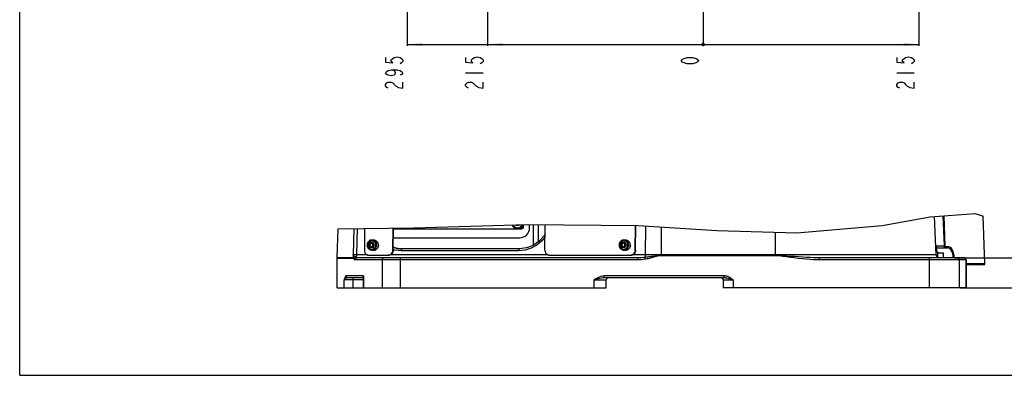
# Model space of a CAD drawing. Header units: millimetres. Extents: x 0 to 5902, y 0 to 4136.
# Tile 1 of 59: x 0 to 982, y 0 to 355. Entities that reach past the tile are written whole.
import ezdxf

# ---------------------------------------------------------------- set-up
doc = ezdxf.new("R2010")
doc.units = ezdxf.units.MM
doc.header["$LTSCALE"] = 81.675
doc.layers.get('0').update_dxf_attribs({"linetype": 'CONTINUOUS'})
for name, color, linetype in [('010008340000_DXF_DIMENSION', 7, 'CONTINUOUS'), ('010008340000_DXF_FORMAT', 7, 'CONTINUOUS'), ('010018320000DXF_CONTINUOUS_LINE', 7, 'CONTINUOUS'), ('010068320000DXF_CONTINUOUS_LINE', 7, 'CONTINUOUS'), ('010168320000DXF_CONTINUOUS_LINE', 7, 'CONTINUOUS'), ('010328320000DXF_CONTINUOUS_LINE', 7, 'CONTINUOUS'), ('010418320000DXF_CONTINUOUS_LINE', 7, 'CONTINUOUS'), ('14ALL_DIM', 7, 'CONTINUOUS'), ('610048990004DXF_CONTINUOUS_LINE', 7, 'CONTINUOUS'), ('B0205060106HDXF_CONTINUOUS_LINE', 7, 'CONTINUOUS'), ('B0205060206HDXF_CONTINUOUS_LINE', 7, 'CONTINUOUS'), ('B07010000602DXF_CONTINUOUS_LINE', 7, 'CONTINUOUS')]:
    doc.layers.add(name, color=color, linetype=linetype)
doc.styles.get("Standard").update_dxf_attribs({"font": 'txt', "width": 0.7})
doc.dimstyles.new('DIMSTYLE_1', dxfattribs={"dimtxt": 17.5, "dimasz": 15, "dimexe": 2, "dimexo": 0.2, "dimgap": 0.875, "dimtad": 1, "dimdsep": 46, "dimtxsty": 'Standard', "dimblk": '_FILLED', "dimblk1": '_FILLED', "dimblk2": '_FILLED', "dimcen": 0.09, "dimclrt": 5, "dimazin": 2, "dimtp": 0.01, "dimtm": 0.01, "dimtfac": 1, "dimtofl": 0, "dimtmove": 0, "dimatfit": 3, "dimldrblk": '_FILLED', "dimfxl": 0, "dimtolj": 1, "dimarcsym": 0})
doc.dimstyles.new('DIMSTYLE_3', dxfattribs={"dimtxt": 17.5, "dimasz": 15, "dimexe": 2, "dimexo": 0.2, "dimgap": 0.875, "dimtad": 0, "dimtih": 1, "dimtoh": 1, "dimdsep": 46, "dimtxsty": 'Standard', "dimblk": '_FILLED', "dimblk1": '_FILLED', "dimblk2": '_FILLED', "dimcen": 0.09, "dimclrt": 5, "dimazin": 2, "dimtp": 0.01, "dimtm": 0.01, "dimtfac": 1, "dimtofl": 0, "dimtmove": 0, "dimatfit": 3, "dimldrblk": '_FILLED', "dimfxl": 0, "dimtolj": 1, "dimarcsym": 0})

# ---------------------------------------------------------------- blocks, each defined once
blk = doc.blocks.new('_FILLED')
at = {"color": 0, "linetype": 'ByBlock'}
blk.add_solid([(0, 0), (-1, 0.117), (-1, -0.117)], dxfattribs=at)
blk = doc.blocks.new('*D1')
at = {"layer": '010008340000_DXF_DIMENSION', "color": 2, "linetype": 'Continuous'}
for p, q in [((1005.54, 117.15), (1005.54, 181.33)), ((1005.54, 181.33), (1005.54, 102.15)), ((932.15, 117.15), (1015.54, 117.15)), ((1005.54, 62.16), (1005.54, 102.15)), ((937.98, 87.16), (1015.54, 87.16)), ((1005.54, 87.16), (1005.54, 62.16))]:
    blk.add_line(p, q, dxfattribs=at)
at = {"layer": '010008340000_DXF_DIMENSION', "color": 2, "linetype": 'Continuous', "xscale": 15, "yscale": 15, "zscale": 15}
for p, rotation in [((1005.54, 117.15), 270), ((1005.54, 87.16), 90)]:
    blk.add_blockref('_FILLED', p, dxfattribs=dict(at, rotation=rotation))
blk = doc.blocks.new('*D3')
at = {"layer": '010008340000_DXF_DIMENSION', "color": 2, "linetype": 'Continuous'}
blk.add_line((466.61, 409.43), (466.61, 328.66), dxfattribs=at)
blk = doc.blocks.new('*D4')
at = {"layer": '010008340000_DXF_DIMENSION', "color": 2, "linetype": 'Continuous'}
blk.add_line((681.61, 383.38), (681.61, 328.66), dxfattribs=at)
blk = doc.blocks.new('*D5')
at = {"layer": '010008340000_DXF_DIMENSION', "color": 2, "linetype": 'Continuous'}
blk.add_line((386.61, 409.43), (386.61, 328.66), dxfattribs=at)
blk = doc.blocks.new('*D6')
at = {"layer": '010008340000_DXF_DIMENSION', "color": 2, "linetype": 'Continuous'}
blk.add_line((896.61, 409.43), (896.61, 328.66), dxfattribs=at)

msp = doc.modelspace()

# ---------------------------------------------------------------- linework, layer by layer
at = {"color": 2, "linetype": 'Continuous'}
for p, q in [((860.305, 149.346), (907.99, 157.949)), ((907.99, 157.949), (952.886, 161.322)), ((952.886, 161.322), (960.91, 158.709)), ((393.048, 147.216), (505.978, 150.349)), ((505.978, 150.349), (616.789, 149.346)), ((616.789, 149.346), (695.188, 144.477)), ((775.121, 141.988), (860.305, 149.346)), ((317.616, 146.098), (393.048, 147.216)), ((695.188, 144.477), (775.121, 141.988))]:
    msp.add_line(p, q, dxfattribs=at)
at = {"layer": '010008340000_DXF_DIMENSION', "color": 5, "linetype": 'Continuous'}
for p, q in [((444.731, 301.538), (462.231, 301.538)), ((874.731, 301.538), (892.231, 301.538))]:
    msp.add_line(p, q, dxfattribs=at)
for points in [[(364.731, 316.85), (364.731, 312.257), (372.022, 311.491), (370.564, 313.022), (370.564, 314.554), (372.022, 316.085), (373.481, 316.85), (376.397, 317.616), (379.314, 316.85), (380.772, 316.085), (382.231, 314.554), (382.231, 313.022), (380.772, 311.491), (379.314, 310.725)], [(444.731, 316.85), (444.731, 312.257), (452.022, 311.491), (450.564, 313.022), (450.564, 314.554), (452.022, 316.085), (453.481, 316.85), (456.397, 317.616), (459.314, 316.85), (460.772, 316.085), (462.231, 314.554), (462.231, 313.022), (460.772, 311.491), (459.314, 310.725)], [(677.231, 313.788), (675.772, 312.257), (674.314, 311.491), (671.397, 310.725), (665.564, 310.725), (662.647, 311.491), (661.189, 312.257), (659.731, 313.788), (661.189, 315.319), (662.647, 316.085), (665.564, 316.85), (671.397, 316.85), (674.314, 316.085), (675.772, 315.319), (677.231, 313.788)], [(874.731, 316.85), (874.731, 312.257), (882.022, 311.491), (880.564, 313.022), (880.564, 314.554), (882.022, 316.085), (883.481, 316.85), (886.397, 317.616), (889.314, 316.85), (890.772, 316.085), (892.231, 314.554), (892.231, 313.022), (890.772, 311.491), (889.314, 310.725)], [(370.564, 304.6), (373.481, 303.835), (374.939, 301.538), (373.481, 299.241), (370.564, 298.476), (367.647, 299.241), (366.189, 300.007), (364.731, 301.538), (366.189, 303.069), (367.647, 303.835), (370.564, 304.6), (376.397, 304.6), (379.314, 303.835), (380.772, 303.069), (382.231, 301.538), (380.772, 300.007), (379.314, 299.241)], [(367.647, 286.225), (366.189, 286.991), (364.731, 288.522), (364.731, 290.054), (366.189, 291.585), (367.647, 292.351), (370.564, 292.351), (372.022, 291.585), (374.939, 288.522)], [(374.939, 288.522), (377.856, 286.991), (382.231, 286.225), (382.231, 292.351)], [(447.647, 286.225), (446.189, 286.991), (444.731, 288.522), (444.731, 290.054), (446.189, 291.585), (447.647, 292.351), (450.564, 292.351), (452.022, 291.585), (454.939, 288.522)], [(454.939, 288.522), (457.856, 286.991), (462.231, 286.225), (462.231, 292.351)], [(877.647, 286.225), (876.189, 286.991), (874.731, 288.522), (874.731, 290.054), (876.189, 291.585), (877.647, 292.351), (880.564, 292.351), (882.022, 291.585), (883.481, 290.054), (884.939, 288.522), (887.856, 286.991), (892.231, 286.225), (892.231, 292.351)]]:
    msp.add_lwpolyline(points, dxfattribs=at)
at = {"layer": '010008340000_DXF_FORMAT', "color": 7, "linetype": 'Continuous'}
for q in [(0, 1050), (1485, 0)]:
    msp.add_line((0, 0), q, dxfattribs=at)
at = {"layer": '010018320000DXF_CONTINUOUS_LINE', "color": 7, "linetype": 'Continuous'}
for p, q in [((914.004, 120.05), (912.337, 158.276)), ((508.606, 147.155), (508.606, 150.325)), ((517.458, 133.19), (517.458, 150.245)), ((316.618, 117.504), (317.616, 146.098)), ((372.545, 127.858), (376.509, 126.569)), ((375.521, 126.8), (372.546, 127.947)), ((372.648, 137.155), (498.606, 137.155)), ((333.008, 118.104), (332.96, 118.42)), ((378.803, 126.212), (375.521, 126.8)), ((376.509, 126.569), (378.691, 126.218)), ((381.221, 126.08), (378.082, 126.252)), ((498.508, 126.081), (381.198, 126.081)), ((915.021, 118.095), (915.746, 117.615)), ((316.606, 116.806), (316.618, 117.504)), ((316.606, 87.155), (316.606, 116.806)), ((616.519, 117.155), (336.222, 117.155)), ((941.912, 117.155), (797.693, 117.155)), ((915.746, 117.615), (916.341, 117.155)), ((943.913, 115.155), (943.913, 87.155)), ((342.448, 97.155), (327.112, 97.155)), ((342.448, 98.037), (342.448, 87.155)), ((702.661, 97.155), (582.816, 97.155)), ((585.018, 87.155), (585.018, 95.155)), ((701.606, 95.155), (701.606, 87.155)), ((316.606, 87.155), (585.017, 87.155)), ((943.912, 87.155), (701.606, 87.155))]:
    msp.add_line(p, q, dxfattribs=at)
at = {"layer": '010018320000DXF_CONTINUOUS_LINE', "color": 9, "linetype": 'Continuous'}
for p, q in [((512.458, 129.7), (512.458, 150.29)), ((624.059, 148.894), (623.894, 120.05)), ((639.931, 147.909), (639.772, 120.05)), ((333.385, 146.332), (332.609, 120.05)), ((336.664, 146.38), (335.885, 120.05)), ((753.385, 142.665), (753.385, 120.05)), ((333.306, 118.989), (332.956, 119.295)), ((335.622, 118.082), (335.342, 117.446)), ((346.77, 120.05), (335.885, 120.05)), ((526.925, 120.05), (369.463, 120.05)), ((374.309, 124.798), (372.517, 125.371)), ((380.563, 124.151), (374.309, 124.798)), ((497.872, 124.151), (380.563, 124.151)), ((623.894, 120.05), (611.251, 120.05)), ((639.771, 120.05), (639.771, 119.146)), ((753.385, 119.55), (639.771, 119.55)), ((753.385, 119.146), (639.771, 119.146)), ((914.004, 120.05), (639.772, 120.05)), ((753.38, 120.05), (753.385, 119.882)), ((753.385, 119.146), (753.385, 119.882)), ((316.606, 116.806), (333.198, 116.806)), ((316.618, 117.504), (333.092, 117.504)), ((616.519, 115.155), (334.281, 115.155)), ((361.444, 115.155), (361.444, 87.155)), ((379.949, 87.155), (379.949, 117.155)), ((616.519, 115.155), (616.519, 117.155)), ((623.664, 115.7), (623.376, 117.482)), ((797.693, 115.155), (797.693, 117.155)), ((943.913, 115.155), (797.693, 115.155)), ((907.433, 87.155), (907.433, 117.155)), ((915.261, 117.176), (915.278, 117.155)), ((915.77, 117.155), (915.432, 117.332)), ((936.977, 115.155), (936.977, 87.155)), ((942.545, 117.003), (941.791, 117.155)), ((943.761, 115.155), (943.611, 115.921)), ((943.761, 115.155), (943.761, 87.155)), ((342.797, 99.155), (325.14, 99.155)), ((342.797, 99.155), (342.797, 87.155)), ((582.816, 97.155), (582.816, 99.155)), ((702.661, 99.155), (582.816, 99.155)), ((702.661, 97.155), (702.661, 99.155)), ((323.761, 87.155), (323.761, 95.155)), ((342.448, 95.155), (323.761, 95.155)), ((332.654, 87.155), (332.654, 97.155)), ((573.018, 87.155), (573.018, 95.155)), ((573.018, 95.155), (585.018, 95.155)), ((701.606, 95.155), (711.606, 95.155)), ((711.606, 95.155), (711.606, 87.155))]:
    msp.add_line(p, q, dxfattribs=at)
for points in [[(524.052, 138.241), (520.756, 134.08), (515.813, 129.854), (510.197, 126.72), (504.124, 124.794), (497.872, 124.151)], [(335.885, 120.05), (334.744, 120.039), (333.78, 120.035), (333.053, 120.039), (332.609, 120.05)], [(332.956, 119.295), (332.86, 119.376), (332.77, 119.447)], [(335.342, 117.446), (335.087, 117.603), (334.819, 117.786), (334.547, 117.985), (334.282, 118.187), (334.035, 118.381), (333.814, 118.559), (333.621, 118.719), (333.453, 118.862), (333.306, 118.989)], [(335.886, 120.05), (335.811, 118.99), (335.622, 118.082)], [(380.563, 124.151), (380.62, 124.91), (380.765, 125.544), (380.976, 125.954), (381.198, 126.081)], [(497.872, 124.151), (497.929, 124.91), (498.074, 125.544), (498.285, 125.954), (498.508, 126.081)], [(623.895, 120.05), (623.824, 119.015), (623.644, 118.122), (623.376, 117.482)], [(633.587, 118.884), (631.157, 118.51), (629.979, 118.332), (628.8, 118.158), (627.618, 117.992), (626.457, 117.837), (625.345, 117.699), (624.308, 117.58), (623.376, 117.482)], [(639.771, 119.146), (638.104, 119.015), (636.543, 118.717), (635.109, 118.373), (633.81, 118.036), (632.605, 117.718), (631.443, 117.413), (630.287, 117.116), (629.123, 116.827), (627.949, 116.55), (626.788, 116.292), (625.668, 116.061), (624.617, 115.863), (623.664, 115.7)], [(639.772, 120.05), (634.397, 120.049), (629.084, 120.049), (623.894, 120.05)], [(639.771, 119.55), (638.034, 119.471), (636.413, 119.292), (634.928, 119.086), (633.587, 118.884)], [(797.693, 117.155), (794.904, 117.177), (791.849, 117.245), (788.51, 117.363), (784.856, 117.535), (780.897, 117.763), (776.737, 118.039), (772.692, 118.334), (768.871, 118.627), (765.043, 118.925), (761.129, 119.216), (757.225, 119.452), (753.385, 119.55)], [(797.693, 115.155), (794.855, 115.191), (791.756, 115.305), (788.383, 115.501), (784.704, 115.788), (780.732, 116.168), (776.572, 116.628), (772.539, 117.119), (768.738, 117.608), (764.937, 118.105), (761.056, 118.59), (757.188, 118.983), (753.385, 119.146)], [(333.672, 115.639), (333.541, 115.888), (333.417, 116.175), (333.302, 116.486), (333.198, 116.806)], [(333.672, 115.639), (333.939, 116.441), (334.535, 117.085), (335.342, 117.446)], [(334.281, 115.155), (333.954, 115.288), (333.672, 115.639)], [(334.281, 115.155), (334.541, 116.155), (335.251, 116.887), (336.222, 117.155)], [(336.222, 117.155), (335.751, 117.235), (335.342, 117.446)], [(361.444, 115.155), (361.585, 115.921), (361.986, 116.569), (362.586, 117.003), (363.295, 117.155)], [(623.376, 117.482), (619.835, 117.228), (616.519, 117.155)], [(623.664, 115.7), (619.974, 115.277), (616.519, 115.155)], [(915.432, 117.332), (915.309, 117.237), (915.261, 117.176)], [(915.746, 117.615), (915.677, 117.539), (915.601, 117.466), (915.52, 117.396), (915.432, 117.332)], [(936.977, 115.155), (936.827, 115.921), (936.4, 116.569), (935.761, 117.003), (935.007, 117.155)], [(943.611, 115.921), (943.184, 116.569), (942.545, 117.003)], [(325.14, 99.155), (324.848, 98.947), (324.555, 98.346), (324.269, 97.418), (323.999, 96.286), (323.761, 95.155)], [(327.112, 97.155), (326.126, 97.423), (325.404, 98.155), (325.14, 99.155)], [(582.816, 99.155), (581.293, 99.023), (579.685, 98.63), (578.033, 97.999), (576.473, 97.23), (575.168, 96.488), (574.037, 95.797), (573.018, 95.155)], [(711.606, 95.155), (710.396, 96.004), (709.266, 96.758), (708.189, 97.414), (707.155, 97.967), (706.166, 98.41), (705.224, 98.744), (704.327, 98.976), (703.471, 99.111), (702.661, 99.155)], [(327.112, 97.155), (326.438, 97.051), (325.666, 96.75), (324.87, 96.286), (324.186, 95.721), (323.761, 95.155)], [(582.816, 97.155), (581.618, 97.089), (580.235, 96.893), (578.665, 96.577), (577.033, 96.193), (575.566, 95.822), (574.238, 95.476), (573.018, 95.155)], [(711.606, 95.155), (710.103, 95.579), (708.752, 95.956), (707.541, 96.285), (706.463, 96.561), (705.512, 96.782), (704.673, 96.95), (703.929, 97.065), (703.261, 97.133), (702.661, 97.155)]]:
    msp.add_lwpolyline(points, dxfattribs=at)
at = {"layer": '010018320000DXF_CONTINUOUS_LINE', "color": 7, "linetype": 'Continuous'}
for points in [[(524.083, 141.04), (523.061, 139.171), (518.18, 133.694), (512.239, 129.547), (505.559, 126.96), (498.508, 126.081)], [(332.77, 119.447), (332.69, 119.744), (332.609, 120.05)], [(332.96, 118.42), (332.933, 118.599), (332.901, 118.793), (332.866, 119.001), (332.823, 119.223), (332.77, 119.447)], [(333.092, 117.504), (333.079, 117.608), (333.064, 117.718), (333.047, 117.837), (333.008, 118.104)], [(378.082, 126.252), (375.32, 126.692), (372.542, 127.582)], [(914.004, 120.05), (914.135, 119.361), (914.475, 118.693), (915.021, 118.095)], [(333.092, 117.504), (333.141, 117.147), (333.198, 116.806)], [(342.797, 99.155), (342.517, 98.51), (342.448, 98.031)]]:
    msp.add_lwpolyline(points, dxfattribs=at)
for centre, radius, start, end in [((498.606, 147.155), 10, 270, 360), ((941.913, 115.155), 2, 0, 90.0005), ((587.018, 95.155), 2, 90, 180), ((699.606, 95.155), 2, 0, 90)]:
    msp.add_arc(centre, radius, start, end, dxfattribs=at)
at = {"layer": '010068320000DXF_CONTINUOUS_LINE', "color": 9, "linetype": 'Continuous'}
for p, q in [((922.253, 129.155), (921.074, 158.932)), ((923.135, 129.19), (921.954, 158.998)), ((914.606, 129.155), (922.253, 129.155)), ((914.606, 123.155), (914.606, 129.155)), ((922.253, 129.155), (923.135, 129.19)), ((926.3, 128.19), (923.706, 128.19)), ((962.57, 111.19), (943.913, 111.19))]:
    msp.add_line(p, q, dxfattribs=at)
at = {"layer": '010068320000DXF_CONTINUOUS_LINE', "color": 7, "linetype": 'Continuous'}
for p, q in [((962.57, 111.19), (960.91, 158.709)), ((914.606, 127.155), (925.408, 127.155)), ((925.408, 127.155), (925.408, 127.155)), ((961.57, 110.155), (943.913, 110.155))]:
    msp.add_line(p, q, dxfattribs=at)
at = {"layer": '010068320000DXF_CONTINUOUS_LINE', "color": 9, "linetype": 'Continuous'}
for points in [[(914.606, 129.155), (914.24, 128.893), (913.912, 128.642), (913.64, 128.406)], [(914.606, 129.155), (914.423, 128.644), (914.259, 128.213), (914.114, 127.861), (913.986, 127.571), (913.876, 127.325), (913.786, 127.111), (913.716, 126.923), (913.706, 126.89)], [(922.823, 127.155), (922.703, 127.206), (922.598, 127.338), (922.509, 127.524), (922.436, 127.745), (922.377, 127.986), (922.331, 128.233), (922.298, 128.474), (922.276, 128.705), (922.261, 128.93), (922.253, 129.155)], [(922.823, 127.155), (923.274, 127.295), (923.599, 127.675), (923.706, 128.19)], [(923.706, 128.19), (923.586, 128.216), (923.481, 128.282), (923.392, 128.375), (923.318, 128.485), (923.259, 128.605), (923.214, 128.729), (923.181, 128.849), (923.158, 128.965), (923.143, 129.077), (923.135, 129.19)], [(925.408, 127.155), (925.863, 127.295), (926.191, 127.675), (926.3, 128.19)], [(932.054, 117.19), (931.857, 119.463), (931.435, 121.689), (930.785, 123.763), (929.916, 125.564), (928.846, 126.974), (927.615, 127.88), (926.3, 128.19)], [(931.146, 117.154), (930.949, 119.228), (930.528, 121.25), (929.88, 123.133), (929.014, 124.767), (927.948, 126.048), (926.723, 126.871), (925.408, 127.155)]]:
    msp.add_lwpolyline(points, dxfattribs=at)
at = {"layer": '010068320000DXF_CONTINUOUS_LINE', "color": 7, "linetype": 'Continuous'}
for centre, start, end in [((914.606, 126.155), 90, 153.65129), ((961.57, 111.155), 269.995837, 2.000146)]:
    msp.add_arc(centre, 1, start, end, dxfattribs=at)
at = {"layer": '010168320000DXF_CONTINUOUS_LINE', "color": 7, "linetype": 'Continuous'}
for p, q in [((500.606, 146.155), (502.606, 148.155)), ((502.606, 148.155), (502.606, 150.256)), ((372.748, 146.155), (500.606, 146.155))]:
    msp.add_line(p, q, dxfattribs=at)
at = {"layer": '010328320000DXF_CONTINUOUS_LINE', "color": 7, "linetype": 'Continuous'}
for p, q in [((523.902, 124.685), (524.184, 150.184)), ((613.979, 124.685), (614.253, 149.369)), ((614.297, 124.651), (614.571, 149.366)), ((343.988, 146.489), (343.746, 124.685)), ((372.192, 124.685), (372.438, 146.911)), ((372.509, 124.651), (372.756, 146.915)), ((347.936, 119.717), (348.432, 119.689)), ((348.432, 119.689), (367.395, 119.689)), ((528.091, 119.717), (528.587, 119.689)), ((528.587, 119.689), (609.183, 119.689)), ((528.905, 119.654), (609.5, 119.654))]:
    msp.add_line(p, q, dxfattribs=at)
at = {"layer": '010328320000DXF_CONTINUOUS_LINE', "color": 9, "linetype": 'Continuous'}
for p, q in [((367.713, 119.654), (367.395, 119.689)), ((372.509, 124.651), (372.192, 124.685)), ((609.183, 119.689), (609.5, 119.654)), ((613.979, 124.685), (614.297, 124.651))]:
    msp.add_line(p, q, dxfattribs=at)
at = {"layer": '010328320000DXF_CONTINUOUS_LINE', "color": 7, "linetype": 'Continuous'}
for points in [[(343.746, 124.685), (343.893, 123.392), (344.354, 122.187), (345.096, 121.152), (346.069, 120.358), (347.207, 119.859), (347.936, 119.717)], [(367.395, 119.689), (368.624, 119.859), (369.773, 120.358), (370.764, 121.152), (371.529, 122.187), (372.016, 123.392), (372.192, 124.685)], [(372.509, 124.651), (372.333, 123.357), (371.846, 122.152), (371.082, 121.117), (370.091, 120.323), (368.942, 119.824), (367.713, 119.654)], [(523.902, 124.685), (524.049, 123.392), (524.509, 122.187), (525.251, 121.152), (526.224, 120.358), (527.362, 119.859), (528.091, 119.717)], [(609.183, 119.689), (610.412, 119.859), (611.561, 120.358), (612.551, 121.152), (613.316, 122.187), (613.803, 123.392), (613.979, 124.685)], [(614.297, 124.651), (614.121, 123.357), (613.634, 122.152), (612.869, 121.117), (611.878, 120.323), (610.729, 119.824), (609.5, 119.654)]]:
    msp.add_lwpolyline(points, dxfattribs=at)
at = {"layer": '010418320000DXF_CONTINUOUS_LINE', "color": 7, "linetype": 'Continuous'}
msp.add_arc((500.606, 148.155), 2, 270, 360, dxfattribs=at)
at = {"layer": '14ALL_DIM', "color": 2, "linetype": 'Continuous'}
msp.add_line((386.606, 329.913), (896.606, 329.913), dxfattribs=at)
at = {"layer": '14ALL_DIM', "color": 2, "linetype": 'Continuous', "const_width": 1.75}
msp.add_lwpolyline([(680.731, 329.913, 1), (682.481, 329.913, 1)], format="xyb", close=True, dxfattribs=at)
msp.add_lwpolyline([(680.731, 329.913, 1), (682.481, 329.913, 1)], format="xyb", close=True, dxfattribs=at)
msp.add_lwpolyline([(680.731, 329.913, 1), (682.481, 329.913, 1)], format="xyb", close=True, dxfattribs=at)
at = {"layer": '14ALL_DIM', "color": 2, "linetype": 'Continuous'}
for points in [[(386.606, 329.913), (401.606, 331.663), (401.606, 328.163)], [(466.606, 329.913), (481.606, 331.663), (481.606, 328.163)], [(896.606, 329.913), (881.606, 328.163), (881.606, 331.663)]]:
    msp.add_solid(points, dxfattribs=at)
at = {"layer": '610048990004DXF_CONTINUOUS_LINE', "color": 7, "linetype": 'Continuous'}
for p, q in [((353.67, 134.668), (353.512, 134.683)), ((354.087, 134.588), (353.67, 134.668)), ((604.939, 134.668), (604.781, 134.683)), ((605.357, 134.588), (604.939, 134.668)), ((352.71, 124.724), (352.42, 124.752)), ((353.136, 124.724), (352.71, 124.724)), ((603.98, 124.724), (603.689, 124.752)), ((604.405, 124.724), (603.98, 124.724))]:
    msp.add_line(p, q, dxfattribs=at)
for points in [[(356.295, 133.328), (355.978, 133.623), (355.636, 133.886), (355.274, 134.116), (354.893, 134.311), (354.496, 134.468), (354.087, 134.588)], [(357.29, 131.847), (357.077, 132.279), (356.847, 132.653), (356.585, 133.004), (356.295, 133.328)], [(357.719, 129.716), (357.695, 129.268), (357.633, 128.824), (357.534, 128.387), (357.398, 127.96), (357.226, 127.548), (357.02, 127.153), (356.781, 126.779), (356.724, 126.699)], [(357.762, 129.682), (357.738, 129.247), (357.676, 128.815), (357.576, 128.391), (357.44, 127.977), (357.269, 127.579), (357.063, 127.198), (356.822, 126.833)], [(357.719, 129.716), (357.705, 130.164), (357.653, 130.608), (357.563, 131.045), (357.437, 131.472), (357.29, 131.847)], [(357.762, 129.682), (357.748, 130.118), (357.695, 130.55), (357.605, 130.974), (357.478, 131.388), (357.356, 131.696)], [(607.564, 133.328), (607.247, 133.623), (606.906, 133.886), (606.543, 134.116), (606.162, 134.311), (605.765, 134.468), (605.357, 134.588)], [(608.559, 131.847), (608.346, 132.279), (608.116, 132.653), (607.854, 133.004), (607.564, 133.328)], [(608.989, 129.716), (608.965, 129.268), (608.903, 128.824), (608.803, 128.387), (608.667, 127.96), (608.495, 127.548), (608.289, 127.153), (608.051, 126.779), (607.994, 126.699)], [(609.031, 129.682), (609.007, 129.247), (608.945, 128.815), (608.846, 128.391), (608.71, 127.977), (608.538, 127.579), (608.333, 127.198), (608.091, 126.833)], [(608.989, 129.716), (608.975, 130.164), (608.922, 130.608), (608.833, 131.045), (608.706, 131.472), (608.559, 131.847)], [(609.031, 129.682), (609.017, 130.118), (608.964, 130.55), (608.874, 130.974), (608.748, 131.388), (608.626, 131.696)], [(353.979, 124.844), (353.56, 124.764), (353.136, 124.724)], [(355.544, 125.546), (355.176, 125.316), (354.791, 125.121), (354.391, 124.964), (353.979, 124.844)], [(356.724, 126.699), (356.512, 126.428), (356.215, 126.104), (355.891, 125.809), (355.544, 125.546)], [(605.249, 124.844), (604.829, 124.764), (604.405, 124.724)], [(606.813, 125.546), (606.445, 125.316), (606.06, 125.121), (605.66, 124.964), (605.249, 124.844)], [(607.994, 126.699), (607.782, 126.428), (607.484, 126.104), (607.16, 125.809), (606.813, 125.546)]]:
    msp.add_lwpolyline(points, dxfattribs=at)
at = {"layer": 'B0205060106HDXF_CONTINUOUS_LINE', "color": 7, "linetype": 'Continuous'}
for p, q in [((349.72, 132.425), (348.324, 129.927)), ((348.324, 129.927), (349.665, 127.428)), ((348.324, 129.927), (349.128, 129.838)), ((349.72, 132.425), (350.524, 132.337)), ((352.457, 132.425), (349.72, 132.425)), ((353.512, 134.687), (351.798, 134.876)), ((352.402, 127.428), (353.798, 129.927)), ((353.798, 129.927), (352.457, 132.425)), ((353.762, 134.653), (353.513, 134.687)), ((354.484, 134.47), (353.762, 134.653)), ((600.989, 132.425), (599.593, 129.927)), ((599.593, 129.927), (600.934, 127.428)), ((599.593, 129.927), (600.397, 129.838)), ((600.989, 132.425), (601.794, 132.337)), ((603.726, 132.425), (600.989, 132.425)), ((604.782, 134.687), (603.067, 134.876)), ((603.671, 127.428), (605.067, 129.927)), ((605.067, 129.927), (603.726, 132.425)), ((605.032, 134.653), (604.782, 134.687)), ((605.753, 134.47), (605.032, 134.653)), ((349.665, 127.428), (352.402, 127.428)), ((352.42, 124.747), (350.705, 124.936)), ((352.42, 124.747), (352.911, 124.72)), ((356.279, 126.184), (356.769, 126.78)), ((600.934, 127.428), (603.671, 127.428)), ((603.689, 124.747), (601.974, 124.936)), ((603.689, 124.747), (604.18, 124.72)), ((607.548, 126.184), (608.038, 126.78))]:
    msp.add_line(p, q, dxfattribs=at)
at = {"layer": 'B0205060106HDXF_CONTINUOUS_LINE', "color": 2, "linetype": 'Continuous'}
for p, q in [((351.748, 132.266), (352.593, 132.173)), ((603.017, 132.266), (603.862, 132.173)), ((351.223, 127.494), (351.825, 127.428)), ((602.492, 127.494), (603.095, 127.428))]:
    msp.add_line(p, q, dxfattribs=at)
at = {"layer": 'B0205060106HDXF_CONTINUOUS_LINE', "color": 9, "linetype": 'Continuous'}
for p, q in [((351.798, 134.876), (351.798, 134.876)), ((603.067, 134.876), (603.067, 134.876))]:
    msp.add_line(p, q, dxfattribs=at)
at = {"layer": 'B0205060106HDXF_CONTINUOUS_LINE', "color": 7, "linetype": 'Continuous'}
for points in [[(351.798, 134.876), (351.076, 134.898), (350.357, 134.805), (349.658, 134.599), (348.996, 134.285), (348.384, 133.87), (347.839, 133.362), (347.372, 132.774), (346.995, 132.12), (346.716, 131.413), (346.543, 130.672), (346.479, 129.912)], [(346.479, 129.912), (346.523, 129.179), (346.669, 128.462), (346.913, 127.777), (347.251, 127.137), (347.675, 126.558), (348.175, 126.052), (348.741, 125.629), (349.36, 125.297), (350.02, 125.065), (350.705, 124.936)], [(346.946, 130.066), (347.007, 130.649), (347.174, 131.209), (347.44, 131.726), (347.803, 132.186), (348.236, 132.558), (348.728, 132.834), (349.261, 133.005), (349.824, 133.065), (350.376, 133.007), (350.906, 132.838), (351.393, 132.564), (351.826, 132.186), (352.173, 131.734), (352.43, 131.219), (352.586, 130.659), (352.635, 130.066)], [(352.635, 130.066), (352.575, 129.484), (352.408, 128.924), (352.142, 128.407), (351.779, 127.946), (351.346, 127.575), (350.853, 127.298), (350.32, 127.127), (349.758, 127.068), (349.206, 127.125), (348.676, 127.294), (348.189, 127.569), (347.756, 127.946), (347.409, 128.398), (347.152, 128.914), (346.996, 129.474), (346.946, 130.066)], [(350.524, 132.337), (350.373, 132.008), (350.221, 131.694), (350.063, 131.386), (349.897, 131.079), (349.721, 130.773), (349.536, 130.468), (349.34, 130.159), (349.128, 129.838)], [(349.128, 129.838), (349.333, 129.511), (349.522, 129.197), (349.7, 128.888), (349.869, 128.582), (350.029, 128.276), (350.18, 127.97), (350.325, 127.661), (350.43, 127.428)], [(352.508, 132.33), (352.153, 132.329), (351.771, 132.329), (351.376, 132.33), (350.965, 132.333), (350.524, 132.337)], [(357.492, 131.261), (357.215, 131.986), (356.834, 132.654), (356.358, 133.251), (355.798, 133.76), (355.168, 134.17), (354.484, 134.47)], [(356.769, 126.78), (357.165, 127.449), (357.458, 128.173), (357.64, 128.936), (357.707, 129.717)], [(357.707, 129.717), (357.657, 130.499), (357.492, 131.261)], [(603.067, 134.876), (602.345, 134.898), (601.626, 134.805), (600.928, 134.599), (600.265, 134.285), (599.653, 133.87), (599.108, 133.362), (598.641, 132.774), (598.264, 132.12), (597.986, 131.413), (597.812, 130.672), (597.749, 129.912)], [(597.749, 129.912), (597.792, 129.179), (597.938, 128.462), (598.182, 127.777), (598.52, 127.137), (598.944, 126.558), (599.445, 126.052), (600.01, 125.629), (600.63, 125.297), (601.289, 125.065), (601.974, 124.936)], [(598.216, 130.066), (598.276, 130.649), (598.443, 131.209), (598.709, 131.726), (599.072, 132.186), (599.505, 132.558), (599.998, 132.834), (600.53, 133.005), (601.093, 133.065), (601.645, 133.007), (602.175, 132.838), (602.662, 132.564), (603.095, 132.186), (603.442, 131.734), (603.699, 131.219), (603.855, 130.659), (603.905, 130.066)], [(603.905, 130.066), (603.844, 129.484), (603.677, 128.924), (603.411, 128.407), (603.048, 127.946), (602.615, 127.575), (602.123, 127.298), (601.59, 127.127), (601.027, 127.068), (600.475, 127.125), (599.945, 127.294), (599.458, 127.569), (599.025, 127.946), (598.678, 128.398), (598.421, 128.914), (598.265, 129.474), (598.216, 130.066)], [(601.794, 132.337), (601.643, 132.008), (601.491, 131.694), (601.333, 131.386), (601.166, 131.079), (600.99, 130.773), (600.805, 130.468), (600.609, 130.159), (600.397, 129.838)], [(600.397, 129.838), (600.602, 129.511), (600.791, 129.197), (600.97, 128.888), (601.139, 128.582), (601.298, 128.276), (601.45, 127.97), (601.595, 127.661), (601.699, 127.428)], [(603.777, 132.33), (603.423, 132.329), (603.04, 132.329), (602.645, 132.33), (602.234, 132.333), (601.794, 132.337)], [(608.761, 131.261), (608.485, 131.986), (608.103, 132.654), (607.627, 133.251), (607.067, 133.76), (606.437, 134.17), (605.753, 134.47)], [(608.038, 126.78), (608.434, 127.449), (608.727, 128.173), (608.909, 128.936), (608.976, 129.717)], [(608.976, 129.717), (608.927, 130.499), (608.761, 131.261)], [(352.911, 124.72), (353.653, 124.782), (354.378, 124.965), (355.069, 125.265), (355.708, 125.675), (356.279, 126.184)], [(604.18, 124.72), (604.922, 124.782), (605.648, 124.965), (606.338, 125.265), (606.977, 125.675), (607.548, 126.184)]]:
    msp.add_lwpolyline(points, dxfattribs=at)
at = {"layer": 'B0205060106HDXF_CONTINUOUS_LINE', "color": 9, "linetype": 'Continuous'}
for points in [[(355.233, 129.927), (355.218, 130.35), (355.169, 130.749), (355.088, 131.125), (354.98, 131.483), (354.845, 131.825), (354.683, 132.153), (354.495, 132.467), (354.281, 132.762), (354.045, 133.036), (353.788, 133.288), (353.511, 133.516), (353.215, 133.719), (352.907, 133.893), (352.585, 134.039), (352.243, 134.158), (351.879, 134.249), (351.498, 134.305), (351.109, 134.324), (350.72, 134.305), (350.338, 134.248), (349.971, 134.158), (349.626, 134.038), (349.301, 133.892), (348.988, 133.717), (348.689, 133.515), (348.407, 133.287), (348.144, 133.034), (347.902, 132.76), (347.682, 132.465), (347.487, 132.151), (347.318, 131.823), (347.175, 131.481), (347.06, 131.123), (346.971, 130.747), (346.913, 130.35), (346.889, 129.927)], [(346.889, 129.927), (346.904, 129.503), (346.953, 129.105), (347.033, 128.728), (347.142, 128.371), (347.276, 128.029), (347.439, 127.7), (347.627, 127.387), (347.84, 127.092), (348.076, 126.817), (348.334, 126.565), (348.611, 126.337), (348.906, 126.135), (349.215, 125.961), (349.537, 125.815), (349.879, 125.695), (350.243, 125.605), (350.624, 125.549), (351.013, 125.529), (351.402, 125.549), (351.784, 125.605), (352.151, 125.696), (352.496, 125.816), (352.821, 125.962), (353.133, 126.136), (353.433, 126.339), (353.715, 126.567), (353.978, 126.819), (354.22, 127.094), (354.44, 127.389), (354.635, 127.702), (354.804, 128.031), (354.946, 128.373), (355.062, 128.73), (355.151, 129.106), (355.209, 129.504), (355.233, 129.927)], [(350.705, 124.936), (350.755, 124.931), (351.197, 124.909), (351.639, 124.931), (352.073, 124.995), (352.49, 125.098), (352.882, 125.234), (353.251, 125.4), (353.606, 125.598), (353.947, 125.828), (354.268, 126.088), (354.566, 126.374), (354.841, 126.686), (355.091, 127.022), (355.313, 127.378), (355.505, 127.751), (355.667, 128.14), (355.798, 128.546), (355.899, 128.973), (355.965, 129.425), (355.992, 129.906)], [(355.992, 129.906), (355.976, 130.387), (355.919, 130.84), (355.828, 131.268), (355.705, 131.674), (355.552, 132.063), (355.368, 132.436), (355.153, 132.792), (354.911, 133.128), (354.643, 133.439), (354.35, 133.726), (354.035, 133.985), (353.7, 134.215), (353.349, 134.413), (352.983, 134.578), (352.595, 134.714), (352.181, 134.817), (351.798, 134.876)], [(606.502, 129.927), (606.487, 130.35), (606.438, 130.749), (606.358, 131.125), (606.25, 131.483), (606.115, 131.825), (605.953, 132.153), (605.764, 132.467), (605.551, 132.762), (605.315, 133.036), (605.057, 133.288), (604.78, 133.516), (604.485, 133.719), (604.176, 133.893), (603.854, 134.039), (603.512, 134.158), (603.148, 134.249), (602.767, 134.305), (602.378, 134.324), (601.989, 134.305), (601.607, 134.248), (601.24, 134.158), (600.895, 134.038), (600.57, 133.892), (600.258, 133.717), (599.958, 133.515), (599.676, 133.287), (599.413, 133.034), (599.171, 132.76), (598.951, 132.465), (598.756, 132.151), (598.587, 131.823), (598.445, 131.481), (598.329, 131.123), (598.241, 130.747), (598.182, 130.35), (598.158, 129.927)], [(598.158, 129.927), (598.173, 129.503), (598.223, 129.105), (598.303, 128.728), (598.411, 128.371), (598.546, 128.029), (598.708, 127.7), (598.896, 127.387), (599.11, 127.092), (599.346, 126.817), (599.603, 126.565), (599.88, 126.337), (600.176, 126.135), (600.484, 125.961), (600.806, 125.815), (601.148, 125.695), (601.512, 125.605), (601.893, 125.549), (602.282, 125.529), (602.672, 125.549), (603.054, 125.605), (603.42, 125.696), (603.765, 125.816), (604.09, 125.962), (604.403, 126.136), (604.702, 126.339), (604.985, 126.567), (605.247, 126.819), (605.489, 127.094), (605.709, 127.389), (605.904, 127.702), (606.073, 128.031), (606.216, 128.373), (606.331, 128.73), (606.42, 129.106), (606.478, 129.504), (606.502, 129.927)], [(601.974, 124.936), (602.024, 124.931), (602.466, 124.909), (602.909, 124.931), (603.343, 124.995), (603.759, 125.098), (604.151, 125.234), (604.521, 125.4), (604.876, 125.598), (605.216, 125.828), (605.537, 126.088), (605.836, 126.374), (606.111, 126.686), (606.36, 127.022), (606.582, 127.378), (606.774, 127.751), (606.936, 128.14), (607.068, 128.546), (607.168, 128.973), (607.234, 129.425), (607.262, 129.906)], [(607.262, 129.906), (607.245, 130.387), (607.188, 130.84), (607.097, 131.268), (606.974, 131.674), (606.821, 132.063), (606.637, 132.436), (606.423, 132.792), (606.18, 133.128), (605.912, 133.439), (605.62, 133.726), (605.304, 133.985), (604.969, 134.215), (604.618, 134.413), (604.253, 134.578), (603.864, 134.714), (603.45, 134.817), (603.067, 134.876)]]:
    msp.add_lwpolyline(points, dxfattribs=at)
at = {"layer": 'B0205060106HDXF_CONTINUOUS_LINE', "color": 2, "linetype": 'Continuous'}
for points in [[(347.515, 130.066), (347.569, 130.557), (347.719, 131.034), (347.961, 131.469), (348.282, 131.843), (348.669, 132.139), (349.105, 132.345), (349.571, 132.451), (350.053, 132.452)], [(349.529, 127.681), (349.064, 127.785), (348.632, 127.988), (348.25, 128.282), (347.935, 128.655), (347.702, 129.089), (347.56, 129.565), (347.515, 130.066)], [(352.066, 130.066), (352.013, 129.576), (351.862, 129.098), (351.621, 128.663), (351.3, 128.289), (350.913, 127.993), (350.476, 127.788), (350.01, 127.682), (349.529, 127.681)], [(350.053, 132.452), (350.517, 132.348), (350.95, 132.145), (351.332, 131.85), (351.646, 131.478), (351.88, 131.044), (352.022, 130.567), (352.066, 130.066)], [(598.784, 130.066), (598.838, 130.557), (598.989, 131.034), (599.23, 131.469), (599.551, 131.843), (599.938, 132.139), (600.375, 132.345), (600.841, 132.451), (601.322, 132.452)], [(600.798, 127.681), (600.334, 127.785), (599.901, 127.988), (599.519, 128.282), (599.205, 128.655), (598.971, 129.089), (598.829, 129.565), (598.784, 130.066)], [(603.336, 130.066), (603.282, 129.576), (603.131, 129.098), (602.89, 128.663), (602.569, 128.289), (602.182, 127.993), (601.746, 127.788), (601.279, 127.682), (600.798, 127.681)], [(601.322, 132.452), (601.787, 132.348), (602.219, 132.145), (602.601, 131.85), (602.916, 131.478), (603.149, 131.044), (603.291, 130.567), (603.336, 130.066)]]:
    msp.add_lwpolyline(points, dxfattribs=at)
at = {"layer": 'B0205060206HDXF_CONTINUOUS_LINE', "color": 7, "linetype": 'Continuous'}
for p, q in [((494.939, 150.043), (495.162, 149.655)), ((495.394, 150.055), (495.162, 149.655)), ((495.162, 149.655), (498.049, 149.655)), ((497.78, 150.122), (498.049, 149.655)), ((498.049, 149.655), (498.327, 150.137)), ((915.206, 122.155), (921.206, 122.155)), ((921.206, 117.155), (921.206, 122.155))]:
    msp.add_line(p, q, dxfattribs=at)
msp.add_arc((496.606, 152.155), 5, 205.98767, 337.190234, dxfattribs=at)
at = {"layer": 'B07010000602DXF_CONTINUOUS_LINE', "color": 7, "linetype": 'Continuous'}
for p, q in [((913.869, 123.155), (915.206, 123.155)), ((915.206, 123.155), (915.206, 117.972))]:
    msp.add_line(p, q, dxfattribs=at)
for centre, start, end in [((496.606, 152.155), 201.724617, 341.453683), ((370.606, 152.155), 291.019835, 299.345073)]:
    msp.add_arc(centre, 6, start, end, dxfattribs=at)

# ---------------------------------------------------------------- dimensions: what is measured, and where the dimension line sits
at = {"layer": '010008340000_DXF_DIMENSION', "color": 2, "linetype": 'Continuous'}
for feature_location, offset, origin, override, picture, middle in [((386.606, 409.43), (0, -80.767), (681.606, 410.43), {"dimgap": 4.374984, "dimtad": 1, "dimtih": 0, "dimtoh": 0}, '*D5', (382.231, 283.163)), ((466.606, 409.43), (0, -80.767), (681.606, 359.244), {"dimgap": 4.374984, "dimtad": 1, "dimtih": 0, "dimtoh": 0}, '*D3', (462.231, 283.163)), ((896.606, 409.43), (0, -80.767), (681.606, 410.43), {"dimgap": 4.374984, "dimtad": 1, "dimtih": 0, "dimtoh": 0}, '*D6', (892.231, 283.163)), ((681.605766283, 383.378601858), (0, -54.715603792), (681.605766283, 359.244302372), {"dimgap": 4.374992, "dimtad": 1, "dimtih": 0, "dimtoh": 0}, '*D4', (677.230766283, 307.662998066))]:
    dim = msp.add_ordinate_dim(feature_location=feature_location, offset=offset, dtype=1, origin=origin, dimstyle='DIMSTYLE_3', override=override, dxfattribs=at)
    dim.commit()
    dim.dimension.update_dxf_attribs({"geometry": picture, "text_midpoint": middle})
dim = msp.add_linear_dim(base=(1005.542, 117.154), p1=(937.777, 87.155), p2=(931.946, 117.154), angle=90, dimstyle='DIMSTYLE_1', dxfattribs=at)
dim.commit()
dim.dimension.update_dxf_attribs({"geometry": '*D1', "text_midpoint": (1005.542, 156.828), "dimtype": 160})

doc.saveas('drawing.dxf')
